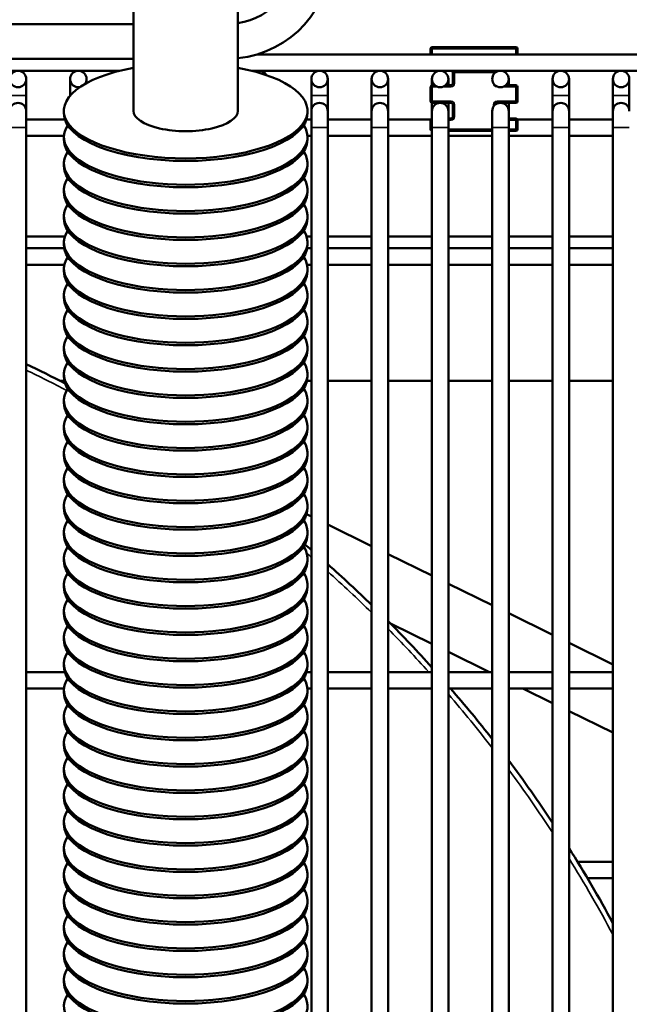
# Model space of a CAD drawing. Header units: inches. Extents: x 1 to 237, y 4 to 150.
# Tile 36 of 209: x 34.04 to 38.42, y 118.74 to 125.81. Entities that reach past the tile are written whole.
import ezdxf

# ---------------------------------------------------------------- set-up
doc = ezdxf.new("R2010")
doc.units = ezdxf.units.IN
doc.header["$LTSCALE"] = 7
doc.header["$MEASUREMENT"] = 0
for name, color, linetype, lineweight in [('Dimension (ANSI)', 7, 'Continuous', 25), ('Visible (ANSI)', 7, 'Continuous', 50), ('Visible Narrow (ANSI)', 7, 'Continuous', 35)]:
    doc.layers.add(name, color=color, linetype=linetype, lineweight=lineweight)
doc.styles.add('Dimension Text', font='tahoma.ttf')
doc.dimstyles.new('Dual Dimension', dxfattribs={"dimscale": 7, "dimtxt": 0.12, "dimasz": 0.098425, "dimexe": 0.125, "dimexo": 0.0625, "dimgap": 0.031496, "dimtad": 0, "dimtih": 1, "dimtoh": 1, "dimrnd": 1e-08, "dimzin": 4, "dimdsep": 46, "dimtxsty": 'Dimension Text', "dimcen": 0.09, "dimdle": 0.393701, "dimclrd": 256, "dimclre": 256, "dimclrt": 256, "dimadec": 0, "dimazin": 1, "dimtfac": 1, "dimtofl": 0, "dimtmove": 0, "dimatfit": 3, "dimfxl": 1, "dimtolj": 1, "dimtzin": 4, "dimlwd": -1, "dimlwe": -1, "dimarcsym": 0})

# ---------------------------------------------------------------- blocks, each defined once
blk = doc.blocks.new('*D10')
at = {"layer": 'Defpoints', "color": 0, "transparency": 16777216}
for p in [(19.813, 137.6545), (19.813, 124.9773), (98.3148, 114.6545)]:
    blk.add_point(p, dxfattribs=at)
at = {"layer": 'Dimension (ANSI)', "transparency": 16777216}
for p, q in [((19.813, 125.4148), (19.813, 138.5295)), ((98.3148, 115.092), (98.3148, 138.5295)), ((20.502, 137.6545), (54.8733, 137.6545)), ((97.6258, 137.6545), (63.2545, 137.6545))]:
    blk.add_line(p, q, dxfattribs=at)
for points in [[(20.502, 137.7693), (20.502, 137.5396), (19.813, 137.6545)], [(97.6258, 137.7693), (97.6258, 137.5396), (98.3148, 137.6545)]]:
    blk.add_solid(points, dxfattribs=at)
at = {"layer": 'Dimension (ANSI)', "transparency": 16777216, "insert": (59.0639, 137.6545), "char_height": 0.84, "attachment_point": 5, "style": 'Dimension Text'}
blk.add_mtext('\\A1;{\\H3.0x;(}\\S78.50^ 1993.9 mm;{\\H3.0x;)}', dxfattribs=at)
blk = doc.blocks.new('*D11')
at = {"layer": 'Defpoints', "color": 0, "transparency": 16777216}
for p in [(9.8018, 132.104), (32.4002, 132.104), (37.2552, 77.8445)]:
    blk.add_point(p, dxfattribs=at)
at = {"layer": 'Dimension (ANSI)', "transparency": 16777216}
for p, q in [((31.9627, 132.104), (8.9268, 132.104)), ((9.8018, 131.415), (9.8018, 106.86)), ((9.8018, 78.5334), (9.8018, 103.0884)), ((36.8177, 77.8445), (8.9268, 77.8445))]:
    blk.add_line(p, q, dxfattribs=at)
for points in [[(9.6869, 131.415), (9.9166, 131.415), (9.8018, 132.104)], [(9.6869, 78.5334), (9.9166, 78.5334), (9.8018, 77.8445)]]:
    blk.add_solid(points, dxfattribs=at)
at = {"layer": 'Dimension (ANSI)', "transparency": 16777216, "insert": (9.8018, 104.9742), "char_height": 0.84, "attachment_point": 5, "style": 'Dimension Text'}
blk.add_mtext('\\A1;{\\H3.0x;(}\\S54.26^ 1378.2 mm;{\\H3.0x;)}', dxfattribs=at)

msp = doc.modelspace()

# ---------------------------------------------------------------- linework, layer by layer
at = {"layer": 'Visible (ANSI)'}
for p, q in [((34.8545, 126.1512), (34.8545, 125.1572)), ((35.6045, 126.1512), (35.6045, 125.1572)), ((34.8545, 125.7795), (32.6731, 125.7795)), ((37.6003, 125.614), (37.0003, 125.614)), ((35.7451, 125.5621), (54.0059, 125.5621)), ((36.9878, 125.6015), (36.9878, 125.5621)), ((37.6128, 125.5621), (37.6128, 125.6015)), ((34.8545, 125.5295), (32.5582, 125.5295)), ((32.5582, 125.444), (34.7531, 125.444)), ((35.7058, 125.444), (54.0059, 125.444)), ((37.1478, 125.4315), (37.1478, 125.3535)), ((37.4528, 125.4307), (37.4528, 125.4315)), ((34.0847, 125.2668), (34.0847, 125.385)), ((34.3996, 125.385), (34.3996, 125.2668)), ((34.5178, 125.3561), (34.5178, 125.385)), ((36.1319, 125.385), (36.1319, 125.2668)), ((36.25, 125.2668), (36.25, 125.385)), ((36.565, 125.385), (36.565, 125.2668)), ((36.6831, 125.2668), (36.6831, 125.385)), ((36.9878, 125.3285), (36.9878, 125.226)), ((36.9981, 125.385), (36.9981, 125.3408)), ((37.0177, 125.341), (37.0003, 125.341)), ((37.1353, 125.341), (37.0966, 125.341)), ((37.1162, 125.341), (37.1162, 125.385)), ((37.6003, 125.341), (37.5296, 125.341)), ((37.5493, 125.341), (37.5493, 125.385)), ((37.6128, 125.226), (37.6128, 125.3285)), ((37.8642, 125.385), (37.8642, 125.2668)), ((37.9823, 125.2668), (37.9823, 125.385)), ((38.2973, 125.385), (38.2973, 125.2668)), ((38.4154, 125.2668), (38.4154, 125.385)), ((34.0847, 125.2668), (34.0847, 125.1545)), ((34.3996, 125.2668), (34.3996, 125.2656)), ((36.1319, 125.2668), (36.1319, 125.1545)), ((36.25, 125.2668), (36.25, 125.1545)), ((36.565, 125.2668), (36.565, 125.1545)), ((36.6831, 125.2668), (36.6831, 125.1545)), ((37.8642, 125.2668), (37.8642, 125.1545)), ((37.9823, 125.2668), (37.9823, 125.1545)), ((38.2973, 125.2668), (38.2973, 125.1545)), ((38.4154, 125.2668), (38.4154, 125.1545)), ((36.9981, 125.2137), (36.9981, 125.1545)), ((37.0003, 125.2135), (37.0571, 125.2135)), ((37.0571, 125.2135), (37.1353, 125.2135)), ((37.1162, 125.2135), (37.1162, 125.1545)), ((37.1478, 125.201), (37.1478, 125.114)), ((37.4528, 125.2002), (37.4528, 125.201)), ((37.4653, 125.2135), (37.4902, 125.2135)), ((37.4902, 125.2135), (37.6003, 125.2135)), ((37.5493, 125.2135), (37.5493, 125.1545)), ((34.0847, 125.0363), (34.0847, 125.1545)), ((34.3545, 125.1572), (34.3545, 125.1388)), ((36.1045, 125.1572), (36.1045, 125.1388)), ((36.1319, 125.1545), (36.1319, 125.0363)), ((36.25, 125.0363), (36.25, 125.1545)), ((36.565, 125.1545), (36.565, 125.0363)), ((36.6831, 125.0363), (36.6831, 125.1545)), ((36.9981, 125.1545), (36.9981, 125.0363)), ((37.1162, 125.0363), (37.1162, 125.1545)), ((37.4311, 125.1545), (37.4311, 125.0363)), ((37.5493, 125.0363), (37.5493, 125.1545)), ((37.8642, 125.1545), (37.8642, 125.0363)), ((37.9823, 125.0363), (37.9823, 125.1545)), ((38.2973, 125.1545), (38.2973, 125.0363)), ((34.3616, 125.0954), (34.0847, 125.0954)), ((36.1319, 125.0954), (36.0974, 125.0954)), ((36.565, 125.0954), (36.25, 125.0954)), ((36.9896, 125.0954), (36.6831, 125.0954)), ((36.9878, 125.089), (36.9878, 125.0255)), ((37.1353, 125.1015), (37.1162, 125.1015)), ((37.6003, 125.1015), (37.5493, 125.1015)), ((37.8642, 125.0954), (37.6111, 125.0954)), ((37.6128, 125.0255), (37.6128, 125.089)), ((38.2973, 125.0954), (37.9823, 125.0954)), ((34.0847, 125.0363), (34.0847, 115.7473)), ((34.3548, 124.9773), (34.0847, 124.9773)), ((36.1319, 124.9773), (36.1042, 124.9773)), ((36.1319, 125.0363), (36.1319, 109.1545)), ((36.25, 125.0363), (36.25, 109.1545)), ((36.565, 124.9773), (36.25, 124.9773)), ((36.565, 125.0363), (36.565, 109.1545)), ((36.6831, 125.0363), (36.6831, 109.1545)), ((36.9981, 124.9773), (36.6831, 124.9773)), ((36.9981, 109.1545), (36.9981, 125.0363)), ((37.1162, 109.1545), (37.1162, 125.0363)), ((37.1162, 125.013), (37.4311, 125.013)), ((37.4311, 124.9773), (37.1162, 124.9773)), ((37.4311, 109.1545), (37.4311, 125.0363)), ((37.5493, 109.1545), (37.5493, 125.0363)), ((37.5493, 125.013), (37.6003, 125.013)), ((37.8642, 124.9773), (37.5493, 124.9773)), ((37.8642, 109.1545), (37.8642, 125.0363)), ((37.9823, 109.1545), (37.9823, 125.0363)), ((38.2973, 124.9773), (37.9823, 124.9773)), ((38.2973, 109.1545), (38.2973, 125.0363)), ((34.3545, 124.9682), (34.3545, 124.9498)), ((36.1045, 124.9682), (36.1045, 124.9498)), ((34.3545, 124.7791), (34.3545, 124.7607)), ((36.1045, 124.7791), (36.1045, 124.7607)), ((34.3545, 124.5901), (34.3545, 124.5717)), ((36.1045, 124.5901), (36.1045, 124.5717)), ((34.3545, 124.4011), (34.3545, 124.3826)), ((36.1045, 124.4011), (36.1045, 124.3826)), ((34.0847, 124.2535), (34.361, 124.2535)), ((34.3545, 124.212), (34.3545, 124.1936)), ((36.098, 124.2535), (36.1319, 124.2535)), ((36.1045, 124.212), (36.1045, 124.1936)), ((36.25, 124.2535), (36.565, 124.2535)), ((36.6831, 124.2535), (36.9981, 124.2535)), ((37.1162, 124.2535), (37.4311, 124.2535)), ((37.5493, 124.2535), (37.8642, 124.2535)), ((37.9823, 124.2535), (38.2973, 124.2535)), ((34.0847, 124.1702), (34.3565, 124.1702)), ((36.1024, 124.1702), (36.1319, 124.1702)), ((36.25, 124.1702), (36.565, 124.1702)), ((36.6831, 124.1702), (36.9981, 124.1702)), ((37.1162, 124.1702), (37.4311, 124.1702)), ((37.5493, 124.1702), (37.8642, 124.1702)), ((37.9823, 124.1702), (38.2973, 124.1702)), ((34.0847, 124.0521), (34.3577, 124.0521)), ((36.1013, 124.0521), (36.1319, 124.0521)), ((36.25, 124.0521), (36.565, 124.0521)), ((36.6831, 124.0521), (36.9981, 124.0521)), ((37.1162, 124.0521), (37.4311, 124.0521)), ((37.5493, 124.0521), (37.8642, 124.0521)), ((37.9823, 124.0521), (38.2973, 124.0521)), ((34.3545, 124.023), (34.3545, 124.0046)), ((36.1045, 124.023), (36.1045, 124.0046)), ((34.3545, 123.8339), (34.3545, 123.8155)), ((36.1045, 123.8339), (36.1045, 123.8155)), ((34.3545, 123.6449), (34.3545, 123.6265)), ((36.1045, 123.6449), (36.1045, 123.6265)), ((34.3545, 123.4558), (34.3545, 123.4374)), ((36.1045, 123.4558), (36.1045, 123.4374)), ((34.3246, 123.2195), (34.3576, 123.2195)), ((34.3545, 123.2668), (34.3545, 123.2484)), ((36.1013, 123.2195), (36.1319, 123.2195)), ((36.1045, 123.2668), (36.1045, 123.2484)), ((36.25, 123.2195), (36.565, 123.2195)), ((36.6831, 123.2195), (36.9981, 123.2195)), ((37.1162, 123.2195), (37.4311, 123.2195)), ((37.5493, 123.2195), (37.8642, 123.2195)), ((37.9823, 123.2195), (38.2973, 123.2195)), ((34.3545, 123.0778), (34.3545, 123.0593)), ((36.1045, 123.0778), (36.1045, 123.0593)), ((34.3545, 122.8887), (34.3545, 122.8703)), ((36.1045, 122.8887), (36.1045, 122.8703)), ((34.3545, 122.6997), (34.3545, 122.6813)), ((36.1045, 122.6997), (36.1045, 122.6813)), ((34.3545, 122.5106), (34.3545, 122.4922)), ((36.1045, 122.5106), (36.1045, 122.4922)), ((34.3545, 122.3216), (34.3545, 122.3032)), ((36.1045, 122.3216), (36.1045, 122.3032)), ((36.098, 122.2617), (36.1319, 122.2451)), ((36.25, 122.1871), (36.565, 122.0326)), ((34.3545, 122.1325), (34.3545, 122.1141)), ((36.1045, 122.1325), (36.1045, 122.1141)), ((34.3545, 121.9435), (34.3545, 121.9251)), ((36.1045, 121.9435), (36.1045, 121.9251)), ((36.6831, 121.9747), (36.9981, 121.8202)), ((34.3545, 121.7545), (34.3545, 121.736)), ((36.1045, 121.7545), (36.1045, 121.736)), ((37.1162, 121.7622), (37.4311, 121.6077)), ((34.3545, 121.5654), (34.3545, 121.547)), ((36.1045, 121.5654), (36.1045, 121.547)), ((37.5493, 121.5498), (37.8642, 121.3953)), ((36.6998, 121.4764), (36.9981, 121.3301)), ((34.3545, 121.3764), (34.3545, 121.358)), ((36.1045, 121.3764), (36.1045, 121.358)), ((37.9823, 121.3373), (38.2973, 121.1828)), ((37.1162, 121.2721), (37.4102, 121.1279)), ((34.3545, 121.1873), (34.3545, 121.1689)), ((36.1045, 121.1873), (36.1045, 121.1689)), ((34.0847, 121.1279), (34.3608, 121.1279)), ((36.0982, 121.1279), (36.1319, 121.1279)), ((36.25, 121.1279), (36.565, 121.1279)), ((36.6831, 121.1279), (36.9981, 121.1279)), ((37.1162, 121.1279), (37.4311, 121.1279)), ((37.5493, 121.1279), (37.8642, 121.1279)), ((37.9823, 121.1279), (38.2973, 121.1279)), ((34.0847, 121.0098), (34.355, 121.0098)), ((34.3545, 120.9983), (34.3545, 120.9799)), ((36.104, 121.0098), (36.1319, 121.0098)), ((36.1045, 120.9983), (36.1045, 120.9799)), ((36.25, 121.0098), (36.565, 121.0098)), ((36.6831, 121.0098), (36.9981, 121.0098)), ((37.1162, 121.0098), (37.4311, 121.0098)), ((37.5493, 121.0098), (37.8642, 121.0098)), ((37.651, 121.0098), (37.8642, 120.9052)), ((37.9823, 121.0098), (38.2973, 121.0098)), ((34.3545, 120.8092), (34.3545, 120.7908)), ((36.1045, 120.8092), (36.1045, 120.7908)), ((37.9823, 120.8472), (38.2973, 120.6927)), ((34.3545, 120.6202), (34.3545, 120.6018)), ((36.1045, 120.6202), (36.1045, 120.6018)), ((34.3545, 120.4312), (34.3545, 120.4127)), ((36.1045, 120.4312), (36.1045, 120.4127)), ((34.3545, 120.2421), (34.3545, 120.2237)), ((36.1045, 120.2421), (36.1045, 120.2237)), ((34.3545, 120.0531), (34.3545, 120.0347)), ((36.1045, 120.0531), (36.1045, 120.0347)), ((34.3545, 119.864), (34.3545, 119.8456)), ((36.1045, 119.864), (36.1045, 119.8456)), ((38.0436, 119.7653), (38.2973, 119.7653)), ((34.3545, 119.675), (34.3545, 119.6566)), ((36.1045, 119.675), (36.1045, 119.6566)), ((38.1149, 119.6472), (38.2973, 119.6472)), ((34.3545, 119.4859), (34.3545, 119.4675)), ((36.1045, 119.4859), (36.1045, 119.4675)), ((34.3545, 119.2969), (34.3545, 119.2785)), ((36.1045, 119.2969), (36.1045, 119.2785)), ((34.3545, 119.1079), (34.3545, 119.0894)), ((36.1045, 119.1079), (36.1045, 119.0894)), ((34.3545, 118.9188), (34.3545, 118.9004)), ((36.1045, 118.9188), (36.1045, 118.9004))]:
    msp.add_line(p, q, dxfattribs=at)
for centre in [(34.0256, 125.385), (36.191, 125.385), (36.6241, 125.385), (37.0571, 125.385), (37.4902, 125.385), (37.9233, 125.385), (38.3563, 125.385)]:
    msp.add_circle(centre, 0.0591, dxfattribs=at)
for centre, radius, start, end in [((35.5262, 126.2795), 0.75, 275.99349, 0), ((35.5262, 126.2795), 0.5, 279.01095, 0), ((37.0003, 125.6015), 0.0125, 90, 180), ((37.6003, 125.6015), 0.0125, 0, 90), ((34.4587, 125.385), 0.0591, 323.05001, 281.00188), ((35.7579, 125.385), 0.0591, 28.45298, 117.30311), ((37.1353, 125.4315), 0.0125, 0, 90), ((37.4653, 125.4315), 0.0125, 90, 180), ((37.0003, 125.3285), 0.0125, 90, 180), ((37.1353, 125.3535), 0.0125, 270, 0), ((37.6003, 125.3285), 0.0125, 0, 90), ((34.0256, 125.1545), 0.0591, 0, 180), ((36.191, 125.1545), 0.0591, 0, 180), ((36.6241, 125.1545), 0.0591, 0, 180), ((37.0003, 125.226), 0.0125, 180, 270), ((37.0571, 125.1545), 0.0591, 0, 180), ((37.1353, 125.201), 0.0125, 0, 90), ((37.4902, 125.1545), 0.0591, 0, 180), ((37.4653, 125.201), 0.0125, 90, 180), ((37.6003, 125.226), 0.0125, 270, 0), ((37.9233, 125.1545), 0.0591, 0, 180), ((38.3563, 125.1545), 0.0591, 0, 180), ((37.1353, 125.114), 0.0125, 270, 0), ((37.0003, 125.089), 0.0125, 100.43398, 180), ((37.6003, 125.089), 0.0125, 0, 90), ((37.0003, 125.0255), 0.0125, 180, 259.56602), ((37.6003, 125.0255), 0.0125, 270, 0), ((29.9902, 114.8235), 9.4488, 62.42891, 64.32071), ((29.9902, 114.8235), 9.4488, 49.4584, 49.82759), ((29.9902, 114.8235), 9.4488, 45.90634, 48.50918), ((29.9902, 114.8235), 9.4488, 42.12642, 44.90053), ((29.9902, 114.8235), 9.4488, 38.04751, 40.8983), ((29.9902, 114.8235), 9.4488, 33.55731, 36.8699), ((29.9902, 114.8235), 9.4488, 28.458, 32.23867)]:
    msp.add_arc(centre, radius, start, end, dxfattribs=at)
for centre, major_axis, start_param, end_param in [((35.2295, 125.1572), (0.875, 0), 2.013707, 7.411071), ((35.2295, 125.1388), (0.875, 0), 3.141593, 6.283185), ((35.2295, 125.1572), (-0.375, 0), 0, 3.141593), ((35.2295, 124.9682), (0.875, 0), 2.889384, 6.535394), ((35.2295, 124.9498), (0.875, 0), 3.141593, 6.283185), ((35.2295, 124.7791), (0.875, 0), 2.889384, 6.535394), ((35.2295, 124.7607), (0.875, 0), 3.141593, 6.283185), ((35.2295, 124.5901), (0.875, 0), 2.889384, 6.535394), ((35.2295, 124.5717), (0.875, 0), 3.141593, 6.283185), ((35.2295, 124.4011), (0.875, 0), 2.889384, 6.535394), ((35.2295, 124.3826), (0.875, 0), 3.141593, 6.283185), ((35.2295, 124.212), (0.875, 0), 2.889384, 6.535394), ((35.2295, 124.1936), (0.875, 0), 3.141593, 6.283185), ((35.2295, 124.023), (0.875, 0), 2.889384, 6.535394), ((35.2295, 124.0046), (0.875, 0), 3.141593, 6.283185), ((35.2295, 123.8339), (0.875, 0), 2.889384, 6.535394), ((35.2295, 123.8155), (0.875, 0), 3.141593, 6.283185), ((35.2295, 123.6449), (0.875, 0), 2.889384, 6.535394), ((35.2295, 123.6265), (0.875, 0), 3.141593, 6.283185), ((35.2295, 123.4558), (0.875, 0), 2.889384, 6.535394), ((35.2295, 123.4374), (0.875, 0), 3.141593, 6.283185), ((35.2295, 123.2668), (0.875, 0), 2.889384, 6.535394), ((35.2295, 123.2484), (0.875, 0), 3.141593, 6.283185), ((35.2295, 123.0778), (0.875, 0), 2.889384, 6.535394), ((35.2295, 123.0593), (0.875, 0), 3.141593, 6.283185), ((35.2295, 122.8887), (0.875, 0), 2.889384, 6.535394), ((35.2295, 122.8703), (0.875, 0), 3.141593, 6.283185), ((35.2295, 122.6997), (0.875, 0), 2.889384, 6.535394), ((35.2295, 122.6813), (0.875, 0), 3.141593, 6.283185), ((35.2295, 122.5106), (0.875, 0), 2.889384, 6.535394), ((35.2295, 122.4922), (0.875, 0), 3.141593, 6.283185), ((35.2295, 122.3216), (0.875, 0), 2.889384, 6.535394), ((35.2295, 122.3032), (0.875, 0), 3.141593, 6.283185), ((35.2295, 122.1325), (0.875, 0), 2.889384, 6.535394), ((35.2295, 122.1141), (0.875, 0), 3.141593, 6.283185), ((35.2295, 121.9435), (0.875, 0), 2.889384, 6.535394), ((35.2295, 121.9251), (0.875, 0), 3.141593, 6.283185), ((35.2295, 121.7545), (0.875, 0), 2.889384, 6.535394), ((35.2295, 121.736), (0.875, 0), 3.141593, 6.283185), ((35.2295, 121.5654), (0.875, 0), 2.889384, 6.535394), ((35.2295, 121.547), (0.875, 0), 3.141593, 6.283185), ((35.2295, 121.3764), (0.875, 0), 2.889384, 6.535394), ((35.2295, 121.358), (0.875, 0), 3.141593, 6.283185), ((35.2295, 121.1873), (0.875, 0), 2.889384, 6.535394), ((35.2295, 121.1689), (0.875, 0), 3.141593, 6.283185), ((35.2295, 120.9983), (0.875, 0), 2.889384, 6.535394), ((35.2295, 120.9799), (0.875, 0), 3.141593, 6.283185), ((35.2295, 120.8092), (0.875, 0), 2.889384, 6.535394), ((35.2295, 120.7908), (0.875, 0), 3.141593, 6.283185), ((35.2295, 120.6202), (0.875, 0), 2.889384, 6.535394), ((35.2295, 120.6018), (0.875, 0), 3.141593, 6.283185), ((35.2295, 120.4312), (0.875, 0), 2.889384, 6.535394), ((35.2295, 120.4127), (0.875, 0), 3.141593, 6.283185), ((35.2295, 120.2421), (0.875, 0), 2.889384, 6.535394), ((35.2295, 120.2237), (0.875, 0), 3.141593, 6.283185), ((35.2295, 120.0531), (0.875, 0), 2.889384, 6.535394), ((35.2295, 120.0347), (0.875, 0), 3.141593, 6.283185), ((35.2295, 119.864), (0.875, 0), 2.889384, 6.535394), ((35.2295, 119.8456), (0.875, 0), 3.141593, 6.283185), ((35.2295, 119.675), (0.875, 0), 2.889384, 6.535394), ((35.2295, 119.6566), (0.875, 0), 3.141593, 6.283185), ((35.2295, 119.4859), (0.875, 0), 2.889384, 6.535394), ((35.2295, 119.4675), (0.875, 0), 3.141593, 6.283185), ((35.2295, 119.2969), (0.875, 0), 2.889384, 6.535394), ((35.2295, 119.2785), (0.875, 0), 3.141593, 6.283185), ((35.2295, 119.1079), (0.875, 0), 2.889384, 6.535394), ((35.2295, 119.0894), (0.875, 0), 3.141593, 6.283185), ((35.2295, 118.9188), (0.875, 0), 2.889384, 6.535394), ((35.2295, 118.9004), (0.875, 0), 3.141593, 6.283185), ((35.2295, 118.7298), (0.875, 0), 2.889384, 6.535394)]:
    msp.add_ellipse(centre, major_axis=major_axis, ratio=0.390731, start_param=start_param, end_param=end_param, dxfattribs=at)
at = {"layer": 'Visible Narrow (ANSI)'}
for p, q in [((37.0003, 125.614), (37.0003, 125.6015)), ((37.6003, 125.6015), (37.6003, 125.614)), ((37.0003, 125.6015), (36.9878, 125.6015)), ((37.0003, 125.6015), (37.6003, 125.6015)), ((37.0003, 125.5621), (37.0003, 125.6015)), ((37.6128, 125.6015), (37.6003, 125.6015)), ((37.6003, 125.6015), (37.6003, 125.5621)), ((37.1603, 125.4315), (37.1478, 125.4315)), ((37.1603, 125.444), (37.1603, 125.4315)), ((37.1603, 125.4315), (37.4403, 125.4315)), ((37.1603, 125.3535), (37.1603, 125.4315)), ((37.4403, 125.4315), (37.4403, 125.444)), ((37.4528, 125.4315), (37.4403, 125.4315)), ((37.4403, 125.4315), (37.4403, 125.4166)), ((37.0003, 125.3285), (36.9878, 125.3285)), ((37.0003, 125.341), (37.0003, 125.3285)), ((37.0003, 125.3285), (37.0398, 125.3285)), ((37.0003, 125.226), (37.0003, 125.3285)), ((37.0745, 125.3285), (37.1353, 125.3285)), ((37.1353, 125.341), (37.1353, 125.3285)), ((37.1603, 125.3535), (37.1478, 125.3535)), ((37.4653, 125.3285), (37.4653, 125.3314)), ((37.4653, 125.3285), (37.4728, 125.3285)), ((37.5076, 125.3285), (37.6003, 125.3285)), ((37.6003, 125.3285), (37.6003, 125.341)), ((37.6128, 125.3285), (37.6003, 125.3285)), ((37.6003, 125.3285), (37.6003, 125.226)), ((34.0847, 125.2668), (33.9666, 125.2668)), ((34.4007, 125.2668), (34.3996, 125.2668)), ((36.25, 125.2668), (36.1319, 125.2668)), ((36.6831, 125.2668), (36.565, 125.2668)), ((37.9823, 125.2668), (37.8642, 125.2668)), ((38.4154, 125.2668), (38.2973, 125.2668)), ((36.9878, 125.226), (37.0003, 125.226)), ((37.0003, 125.226), (37.0003, 125.2135)), ((37.1353, 125.226), (37.0003, 125.226)), ((37.1353, 125.226), (37.1353, 125.2135)), ((37.1478, 125.201), (37.1603, 125.201)), ((37.1603, 125.114), (37.1603, 125.201)), ((37.4403, 125.201), (37.4403, 125.1861)), ((37.4403, 125.201), (37.4528, 125.201)), ((37.4653, 125.2135), (37.4653, 125.226)), ((37.6003, 125.226), (37.4653, 125.226)), ((37.6003, 125.2135), (37.6003, 125.226)), ((37.6003, 125.226), (37.6128, 125.226)), ((37.1603, 125.114), (37.1478, 125.114)), ((36.9981, 125.089), (36.9878, 125.089)), ((37.1162, 125.089), (37.1353, 125.089)), ((37.1353, 125.1015), (37.1353, 125.089)), ((37.5493, 125.089), (37.6003, 125.089)), ((37.6003, 125.089), (37.6003, 125.1015)), ((37.6128, 125.089), (37.6003, 125.089)), ((37.6003, 125.089), (37.6003, 125.0255)), ((34.0847, 125.0363), (33.9666, 125.0363)), ((36.25, 125.0363), (36.1319, 125.0363)), ((36.6831, 125.0363), (36.565, 125.0363)), ((36.9878, 125.0255), (36.9981, 125.0255)), ((36.9981, 125.0363), (37.1162, 125.0363)), ((37.4311, 125.0255), (37.1162, 125.0255)), ((37.4311, 125.0363), (37.5493, 125.0363)), ((37.6003, 125.0255), (37.5493, 125.0255)), ((37.6003, 125.013), (37.6003, 125.0255)), ((37.6003, 125.0255), (37.6128, 125.0255)), ((37.8642, 125.0363), (37.9823, 125.0363)), ((38.2973, 125.0363), (38.4154, 125.0363))]:
    msp.add_line(p, q, dxfattribs=at)
for centre, radius, start, end in [((37.1353, 125.3535), 0.025, 270, 0), ((37.4653, 125.3535), 0.025, 180.45649, 270), ((37.1353, 125.201), 0.025, 0, 90), ((37.4653, 125.201), 0.025, 90, 180), ((37.1353, 125.114), 0.025, 270, 0), ((29.9902, 114.8235), 9.4094, 62.23263, 64.20539), ((29.9902, 114.8235), 9.4094, 49.25303, 49.51296), ((29.9902, 114.8235), 9.4094, 45.67362, 48.29681), ((29.9902, 114.8235), 9.4094, 42.06784, 44.65945), ((29.9902, 114.8235), 9.4094, 37.74013, 40.77131), ((29.9902, 114.8235), 9.4094, 33.19416, 36.54906), ((29.9902, 114.8235), 9.4094, 28.0125, 31.85653)]:
    msp.add_arc(centre, radius, start, end, dxfattribs=at)

# ---------------------------------------------------------------- dimensions: what is measured, and where the dimension line sits
at = {"layer": 'Dimension (ANSI)'}
dim = msp.add_linear_dim(base=(19.813, 137.6545), p1=(98.3148, 114.6545), p2=(19.813, 124.9773), text='{\\H3.0x;(}\\S<>^ 1993.9 mm;{\\H3.0x;)}', dimstyle='Dual Dimension', override={"dimgap": 0.031496, "dimtih": 0, "dimtoh": 0, "dimdec": 2, "dimpost": '\\X', "dimtol": 0, "dimlim": 0, "dimtp": 0, "dimtm": 0, "dimtdec": 2, "dimatfit": 1}, dxfattribs=at)
dim.commit()
dim.dimension.update_dxf_attribs({"geometry": '*D10', "text_midpoint": (59.0639, 137.6545), "dimtype": 160})
dim = msp.add_linear_dim(base=(9.8018, 132.104), p1=(37.2552, 77.8445), p2=(32.4002, 132.104), angle=270, text='{\\H3.0x;(}\\S<>^ 1378.2 mm;{\\H3.0x;)}', dimstyle='Dual Dimension', override={"dimgap": 0.031496, "dimdec": 2, "dimpost": '\\X', "dimtol": 0, "dimlim": 0, "dimtp": 0, "dimtm": 0, "dimtdec": 2, "dimatfit": 1}, dxfattribs=at)
dim.commit()
dim.dimension.update_dxf_attribs({"geometry": '*D11', "text_midpoint": (9.8018, 104.9742), "dimtype": 160})

doc.saveas('drawing.dxf')
